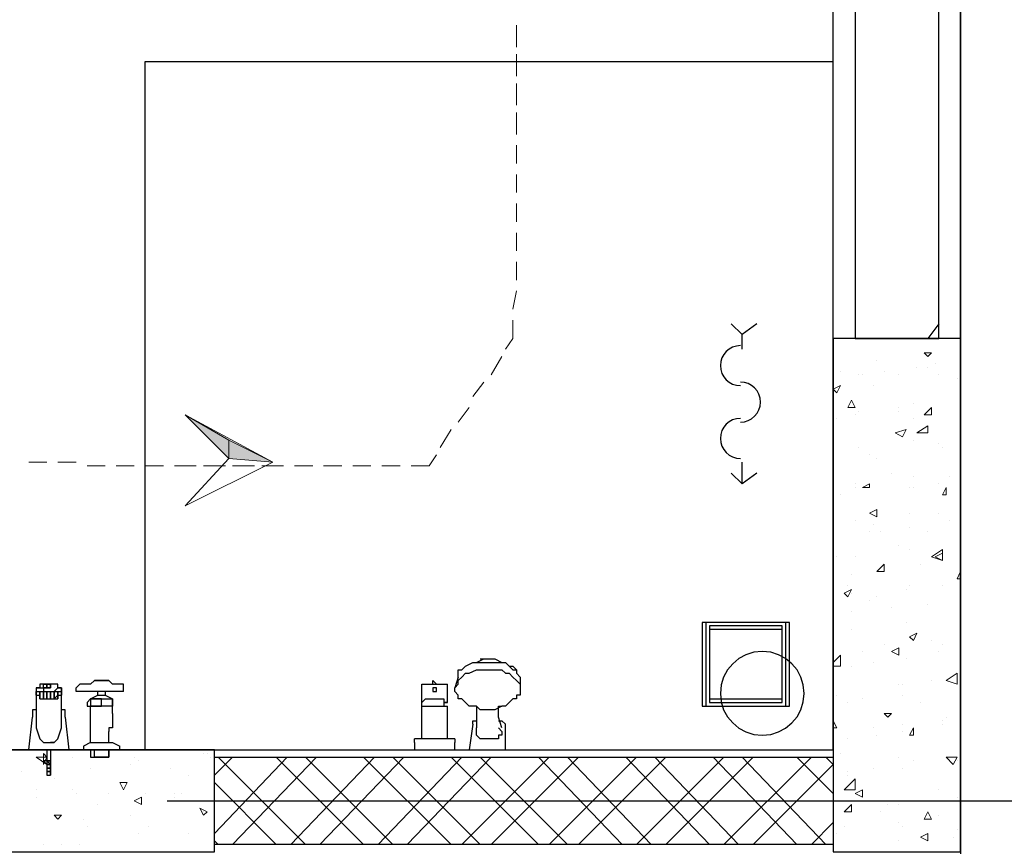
# Model space of a CAD drawing. Header units: millimetres. Extents: x 0 to 420, y 0 to 297.
# Tile 64 of 73: x 295 to 306, y 166 to 176. Entities that reach past the tile are written whole.
import ezdxf

# ---------------------------------------------------------------- set-up
doc = ezdxf.new("R2010")
doc.units = ezdxf.units.MM
doc.layers.add('FILL_000000', color=7, linetype='Continuous')
doc.layers.add('LINE_000000', color=7, linetype='Continuous')

msp = doc.modelspace()

# ---------------------------------------------------------------- hatches: boundary and pattern name
at = {"layer": 'FILL_000000'}
h = msp.add_hatch(color=7, dxfattribs=at)
h.dxf.hatch_style = 1
h.paths.add_polyline_path([(297.18, 170.476), (297.18, 170.688), (296.672, 170.984), (297.18, 170.476)])
h = msp.add_hatch(color=7, dxfattribs=at)
h.dxf.hatch_style = 1
h.paths.add_polyline_path([(297.688, 170.434), (297.18, 170.476), (297.18, 170.688), (297.688, 170.434)])

# ---------------------------------------------------------------- linework, layer by layer
at = {"layer": 'LINE_000000', "lineweight": 25}
for p, q in [((305.689, 255.651), (305.689, 64.304)), ((305.689, 171.873), (305.689, 209.889)), ((304.207, 167.09), (304.207, 183.473)), ((296.206, 175.091), (304.207, 175.091)), ((296.206, 167.09), (296.206, 175.091)), ((305.435, 172.043), (305.308, 171.873)), ((303.149, 171.746), (303.149, 171.916)), ((303.149, 170.18), (303.149, 170.434)), ((300.101, 168.148), (300.143, 168.148)), ((300.186, 168.148), (300.186, 168.148)), ((300.27, 168.148), (300.27, 168.148)), ((295.614, 167.894), (295.614, 167.894)), ((295.614, 167.894), (295.698, 167.894)), ((295.698, 167.894), (295.614, 167.894)), ((295.614, 167.894), (295.614, 167.894)), ((295.614, 167.894), (295.614, 167.894)), ((295.783, 167.894), (295.614, 167.894)), ((295.783, 167.894), (295.614, 167.894)), ((295.614, 167.894), (295.614, 167.894)), ((295.656, 167.894), (295.656, 167.894)), ((295.698, 167.894), (295.783, 167.894)), ((295.783, 167.894), (295.698, 167.894)), ((295.698, 167.894), (295.698, 167.894)), ((295.698, 167.894), (295.698, 167.894)), ((295.698, 167.894), (295.698, 167.894)), ((295.741, 167.894), (295.741, 167.894)), ((295.783, 167.894), (295.783, 167.894)), ((295.783, 167.894), (295.783, 167.894)), ((299.551, 167.894), (299.593, 167.852)), ((299.847, 167.936), (299.805, 167.809)), ((299.847, 167.936), (299.847, 167.936)), ((299.847, 167.936), (299.847, 167.936)), ((300.567, 167.936), (300.567, 167.809)), ((294.979, 167.809), (294.936, 167.809)), ((294.936, 167.809), (294.936, 167.809)), ((294.936, 167.809), (294.936, 167.725)), ((295.021, 167.852), (295.021, 167.852)), ((295.021, 167.852), (295.021, 167.852)), ((295.021, 167.852), (295.063, 167.852)), ((295.063, 167.852), (295.021, 167.852)), ((295.021, 167.852), (295.021, 167.852)), ((295.021, 167.809), (295.021, 167.809)), ((295.021, 167.809), (295.063, 167.809)), ((295.063, 167.809), (295.021, 167.809)), ((295.021, 167.809), (295.021, 167.809)), ((295.063, 167.809), (295.021, 167.809)), ((295.063, 167.852), (295.063, 167.852)), ((295.063, 167.852), (295.063, 167.809)), ((295.063, 167.852), (295.063, 167.852)), ((295.063, 167.809), (295.063, 167.809)), ((295.063, 167.809), (295.063, 167.809)), ((295.106, 167.852), (295.106, 167.852)), ((295.106, 167.852), (295.106, 167.852)), ((295.106, 167.852), (295.106, 167.852)), ((295.106, 167.809), (295.106, 167.852)), ((295.106, 167.852), (295.106, 167.852)), ((295.106, 167.852), (295.106, 167.809)), ((295.106, 167.852), (295.106, 167.852)), ((295.106, 167.809), (295.106, 167.809)), ((295.106, 167.809), (295.106, 167.809)), ((295.106, 167.809), (295.106, 167.809)), ((295.106, 167.809), (295.106, 167.809)), ((295.148, 167.852), (295.148, 167.852)), ((295.148, 167.809), (295.148, 167.809)), ((295.233, 167.809), (295.19, 167.809)), ((295.19, 167.809), (295.19, 167.809)), ((295.233, 167.809), (295.233, 167.809)), ((295.233, 167.809), (295.233, 167.809)), ((295.233, 167.809), (295.233, 167.725)), ((295.444, 167.852), (295.402, 167.809)), ((295.402, 167.767), (295.402, 167.809)), ((295.952, 167.767), (295.402, 167.767)), ((295.444, 167.852), (295.444, 167.852)), ((295.656, 167.725), (295.656, 167.767)), ((295.741, 167.767), (295.741, 167.725)), ((295.91, 167.852), (295.91, 167.852)), ((295.952, 167.809), (295.952, 167.809)), ((295.952, 167.767), (295.952, 167.809)), ((299.424, 167.852), (299.424, 167.852)), ((299.508, 167.852), (299.508, 167.852)), ((299.508, 167.852), (299.508, 167.852)), ((299.551, 167.767), (299.551, 167.767)), ((299.551, 167.767), (299.551, 167.767)), ((299.551, 167.767), (299.551, 167.767)), ((299.551, 167.767), (299.551, 167.767)), ((299.593, 167.852), (299.593, 167.852)), ((299.593, 167.852), (299.593, 167.852)), ((299.805, 167.809), (299.805, 167.809)), ((294.936, 167.725), (294.936, 167.725)), ((294.936, 167.725), (294.936, 167.725)), ((294.936, 167.725), (294.936, 167.725)), ((295.233, 167.725), (295.233, 167.725)), ((295.571, 167.682), (295.825, 167.682)), ((295.571, 167.682), (295.571, 167.682)), ((295.614, 167.682), (295.614, 167.682)), ((295.825, 167.682), (295.825, 167.682)), ((295.571, 167.64), (295.571, 167.64)), ((295.571, 167.598), (295.571, 167.598)), ((295.571, 167.513), (295.571, 167.598)), ((295.825, 167.598), (295.571, 167.598)), ((295.614, 167.598), (295.614, 167.598)), ((295.698, 167.64), (295.698, 167.64)), ((295.698, 167.64), (295.698, 167.64)), ((295.825, 167.64), (295.825, 167.64)), ((295.825, 167.598), (295.825, 167.598)), ((295.825, 167.513), (295.825, 167.598)), ((299.424, 167.64), (299.424, 167.64)), ((299.424, 167.598), (299.424, 167.64)), ((299.424, 167.64), (299.424, 167.64)), ((299.424, 167.64), (299.424, 167.64)), ((299.424, 167.64), (299.424, 167.64)), ((299.424, 167.64), (299.424, 167.64)), ((299.424, 167.598), (299.424, 167.598)), ((299.424, 167.598), (299.424, 167.598)), ((299.678, 167.64), (299.678, 167.64)), ((299.678, 167.64), (299.678, 167.598)), ((299.678, 167.64), (299.678, 167.64)), ((299.678, 167.64), (299.678, 167.64)), ((299.72, 167.64), (299.678, 167.64)), ((299.678, 167.598), (299.678, 167.598)), ((299.72, 167.64), (299.72, 167.64)), ((299.72, 167.64), (299.72, 167.64)), ((299.72, 167.598), (299.72, 167.598)), ((299.72, 167.217), (299.72, 167.598)), ((300.059, 167.598), (300.059, 167.598)), ((300.059, 167.598), (300.059, 167.555)), ((300.059, 167.555), (300.059, 167.555)), ((300.313, 167.555), (300.313, 167.555)), ((295.275, 167.471), (295.275, 167.471)), ((295.571, 167.513), (295.571, 167.513)), ((295.825, 167.513), (295.825, 167.513)), ((295.825, 167.344), (295.825, 167.344)), ((300.016, 167.386), (300.016, 167.386)), ((300.059, 167.301), (300.059, 167.344)), ((294.979, 167.217), (294.979, 167.217)), ((294.979, 167.217), (294.979, 167.217)), ((295.19, 167.217), (295.19, 167.217)), ((295.571, 167.301), (295.571, 167.301)), ((295.571, 167.174), (295.571, 167.301)), ((295.783, 167.174), (295.783, 167.301)), ((299.339, 167.174), (299.339, 167.217)), ((299.805, 167.217), (299.339, 167.217)), ((299.424, 167.217), (299.424, 167.217)), ((299.72, 167.217), (299.72, 167.217)), ((299.805, 167.217), (299.805, 167.217)), ((299.805, 167.217), (299.805, 167.174)), ((300.059, 167.301), (300.059, 167.301)), ((300.059, 167.259), (300.059, 167.259)), ((288.205, 167.09), (304.207, 167.09)), ((295.021, 167.174), (295.021, 167.174)), ((295.021, 167.174), (295.021, 167.174)), ((295.021, 167.174), (295.021, 167.174)), ((295.148, 167.174), (295.106, 167.174)), ((295.106, 167.09), (295.106, 166.963)), ((295.148, 167.174), (295.148, 167.174)), ((295.148, 167.174), (295.148, 167.174)), ((295.91, 167.09), (295.444, 167.09)), ((295.444, 167.09), (295.444, 167.09)), ((295.571, 167.174), (295.487, 167.132)), ((295.91, 167.09), (295.487, 167.09)), ((295.571, 167.174), (295.571, 167.174)), ((295.614, 167.005), (295.614, 167.09)), ((295.783, 167.005), (295.783, 167.09)), ((295.783, 167.09), (295.783, 167.005)), ((295.825, 167.174), (295.825, 167.174)), ((295.91, 167.09), (295.91, 167.132)), ((295.91, 167.09), (295.91, 167.09)), ((295.91, 167.09), (295.91, 167.09)), ((299.339, 167.09), (299.339, 167.09)), ((299.805, 167.09), (299.805, 167.174)), ((299.805, 167.09), (299.805, 167.09)), ((300.397, 167.09), (300.397, 167.09)), ((295.063, 166.963), (295.063, 166.963)), ((295.106, 166.963), (295.106, 166.963)), ((295.571, 167.005), (295.783, 167.005)), ((295.783, 167.005), (295.614, 167.005)), ((295.783, 167.005), (295.783, 167.005)), ((297.222, 167.005), (297.011, 166.793)), ((297.857, 167.005), (297.011, 166.116)), ((298.069, 165.989), (297.053, 167.005)), ((298.196, 167.005), (297.222, 165.989)), ((298.746, 165.989), (297.73, 167.005)), ((298.873, 167.005), (297.9, 165.989)), ((299.085, 165.989), (298.069, 167.005)), ((299.212, 167.005), (298.238, 165.989)), ((299.762, 165.989), (298.746, 167.005)), ((299.889, 167.005), (298.916, 165.989)), ((300.101, 165.989), (299.085, 167.005)), ((300.228, 167.005), (299.254, 165.989)), ((300.778, 165.989), (299.762, 167.005)), ((300.905, 167.005), (299.889, 165.989)), ((301.117, 165.989), (300.101, 167.005)), ((301.244, 167.005), (300.228, 165.989)), ((301.752, 165.989), (300.778, 167.005)), ((301.921, 167.005), (300.905, 165.989)), ((302.091, 165.989), (301.117, 167.005)), ((302.26, 167.005), (301.244, 165.989)), ((302.768, 165.989), (301.794, 167.005)), ((302.937, 167.005), (301.921, 165.989)), ((303.107, 165.989), (302.133, 167.005)), ((303.276, 167.005), (302.26, 165.989)), ((303.784, 165.989), (302.81, 167.005)), ((303.953, 167.005), (302.937, 165.989)), ((304.123, 165.989), (303.149, 167.005)), ((304.207, 166.582), (303.784, 167.005)), ((295.063, 166.92), (295.063, 166.92)), ((295.063, 166.92), (295.063, 166.878)), ((295.063, 166.878), (295.063, 166.878)), ((295.063, 166.878), (295.063, 166.836)), ((295.106, 166.92), (295.106, 166.92)), ((295.106, 166.92), (295.106, 166.878)), ((295.106, 166.878), (295.106, 166.878)), ((295.106, 166.878), (295.106, 166.836)), ((295.063, 166.836), (295.063, 166.836)), ((295.063, 166.836), (295.063, 166.793)), ((295.063, 166.793), (295.106, 166.793)), ((295.063, 166.793), (295.063, 166.793)), ((295.063, 166.793), (295.063, 166.793)), ((295.063, 166.793), (295.063, 166.793)), ((295.106, 166.836), (295.106, 166.836)), ((295.106, 166.836), (295.106, 166.793)), ((295.106, 166.793), (295.106, 166.793)), ((297.73, 165.989), (297.011, 166.709)), ((296.46, 166.497), (316.865, 166.497)), ((304.207, 166.243), (303.953, 165.989)), ((297.053, 165.989), (297.011, 166.031))]:
    msp.add_line(p, q, dxfattribs=at)
at = {"layer": 'LINE_000000', "lineweight": 13}
for p, q in [((300.524, 175.26), (300.524, 175.514)), ((300.524, 174.921), (300.524, 175.175)), ((300.524, 174.583), (300.524, 174.837)), ((300.524, 174.244), (300.524, 174.498)), ((300.524, 173.905), (300.524, 174.117)), ((300.524, 173.567), (300.524, 173.778)), ((300.524, 173.228), (300.524, 173.44)), ((300.524, 172.889), (300.524, 173.101)), ((300.524, 172.551), (300.524, 172.762)), ((300.482, 172.212), (300.524, 172.424)), ((300.228, 171.45), (300.355, 171.662)), ((300.016, 171.196), (300.143, 171.365)), ((299.847, 170.9), (299.974, 171.069)), ((299.635, 170.603), (299.762, 170.815)), ((294.852, 170.434), (295.063, 170.434)), ((295.19, 170.434), (295.402, 170.434)), ((295.529, 170.392), (295.741, 170.392)), ((295.868, 170.392), (296.079, 170.392)), ((296.206, 170.392), (296.418, 170.392)), ((296.545, 170.392), (296.799, 170.392)), ((296.884, 170.392), (297.138, 170.392)), ((297.222, 170.392), (297.476, 170.392)), ((297.561, 170.392), (297.815, 170.392)), ((297.942, 170.392), (298.154, 170.392)), ((298.281, 170.392), (298.492, 170.392)), ((298.619, 170.392), (298.831, 170.392)), ((298.958, 170.392), (299.17, 170.392))]:
    msp.add_line(p, q, dxfattribs=at)
at = {"layer": 'LINE_000000', "lineweight": 0}
for p, q in [((304.546, 171.873), (304.546, 171.873)), ((305.266, 171.704), (305.35, 171.704)), ((305.266, 171.704), (305.308, 171.662)), ((305.308, 171.662), (305.35, 171.704)), ((304.715, 171.619), (304.715, 171.619)), ((305.393, 171.577), (305.393, 171.577)), ((304.292, 171.492), (304.292, 171.492)), ((304.504, 171.45), (304.504, 171.45)), ((304.546, 171.45), (304.546, 171.45)), ((304.8, 171.492), (304.8, 171.492)), ((304.969, 171.45), (304.969, 171.45)), ((305.181, 171.535), (305.181, 171.535)), ((305.308, 171.535), (305.308, 171.535)), ((305.435, 171.45), (305.435, 171.45)), ((304.207, 171.281), (304.292, 171.323)), ((304.25, 171.238), (304.292, 171.323)), ((304.673, 171.323), (304.673, 171.323)), ((305.647, 171.408), (305.647, 171.408)), ((304.207, 171.281), (304.25, 171.238)), ((304.377, 171.069), (304.419, 171.154)), ((304.461, 171.069), (304.419, 171.154)), ((305.139, 171.111), (305.139, 171.111)), ((304.377, 171.069), (304.461, 171.069)), ((304.461, 170.984), (304.461, 170.984)), ((304.461, 170.984), (304.461, 170.984)), ((304.504, 171.027), (304.504, 171.027)), ((304.969, 171.069), (304.969, 171.069)), ((304.969, 171.027), (304.969, 171.027)), ((305.266, 170.984), (305.35, 171.069)), ((305.266, 170.984), (305.35, 170.984)), ((305.35, 170.984), (305.35, 171.069)), ((304.25, 170.942), (304.25, 170.942)), ((305.139, 170.942), (305.139, 170.942)), ((305.181, 170.773), (305.308, 170.857)), ((304.927, 170.773), (305.054, 170.815)), ((304.927, 170.773), (305.012, 170.73)), ((305.012, 170.73), (305.054, 170.815)), ((305.139, 170.688), (305.139, 170.688)), ((305.435, 170.646), (305.435, 170.646)), ((304.504, 170.603), (304.504, 170.603)), ((304.631, 170.519), (304.631, 170.519)), ((305.477, 170.603), (305.477, 170.603)), ((304.715, 170.476), (304.715, 170.476)), ((304.207, 170.307), (304.207, 170.307)), ((304.885, 170.307), (304.885, 170.307)), ((304.461, 170.18), (304.461, 170.18)), ((304.546, 170.138), (304.631, 170.18)), ((304.631, 170.138), (304.631, 170.18)), ((305.139, 170.265), (305.139, 170.265)), ((305.435, 170.18), (305.435, 170.18)), ((305.562, 170.265), (305.562, 170.265)), ((304.292, 170.053), (304.292, 170.053)), ((304.461, 170.138), (304.461, 170.138)), ((304.546, 170.138), (304.631, 170.138)), ((305.096, 170.138), (305.096, 170.138)), ((305.139, 170.138), (305.139, 170.138)), ((305.477, 170.053), (305.52, 170.138)), ((305.477, 170.053), (305.52, 170.053)), ((305.52, 170.053), (305.52, 170.138)), ((304.631, 169.841), (304.715, 169.884)), ((304.631, 169.841), (304.715, 169.799)), ((304.715, 169.799), (304.715, 169.884)), ((305.096, 169.841), (305.096, 169.841)), ((305.435, 169.841), (305.435, 169.841)), ((304.461, 169.757), (304.461, 169.757)), ((304.673, 169.714), (304.673, 169.714)), ((305.562, 169.757), (305.562, 169.757)), ((304.631, 169.63), (304.631, 169.63)), ((304.758, 169.63), (304.758, 169.63)), ((305.096, 169.672), (305.096, 169.672)), ((305.308, 169.63), (305.308, 169.63)), ((304.969, 169.46), (304.969, 169.46)), ((305.096, 169.418), (305.096, 169.418)), ((305.35, 169.333), (305.477, 169.418)), ((305.393, 169.333), (305.477, 169.376)), ((305.477, 169.291), (305.477, 169.418)), ((305.477, 169.291), (305.477, 169.376)), ((304.25, 169.333), (304.25, 169.333)), ((304.461, 169.333), (304.461, 169.333)), ((304.715, 169.164), (304.8, 169.249)), ((304.8, 169.164), (304.8, 169.249)), ((305.223, 169.249), (305.223, 169.249)), ((305.35, 169.333), (305.477, 169.291)), ((305.393, 169.333), (305.477, 169.291)), ((304.715, 169.164), (304.8, 169.164)), ((304.758, 169.164), (304.758, 169.164)), ((305.647, 169.079), (305.689, 169.164)), ((304.419, 169.122), (304.419, 169.122)), ((305.647, 169.079), (305.689, 169.079)), ((304.334, 168.91), (304.419, 168.952)), ((304.334, 168.91), (304.377, 168.868)), ((304.377, 168.995), (304.377, 168.995)), ((304.377, 168.868), (304.419, 168.952)), ((304.419, 168.91), (304.419, 168.91)), ((305.054, 168.952), (305.054, 168.952)), ((305.096, 168.995), (305.096, 168.995)), ((305.477, 168.995), (305.477, 168.995)), ((304.631, 168.825), (304.631, 168.825)), ((304.715, 168.868), (304.715, 168.868)), ((304.419, 168.698), (304.419, 168.698)), ((304.885, 168.741), (304.885, 168.741)), ((305.308, 168.783), (305.308, 168.783)), ((305.054, 168.571), (305.054, 168.571)), ((304.419, 168.487), (304.419, 168.487)), ((305.096, 168.402), (305.181, 168.444)), ((305.096, 168.402), (305.139, 168.36)), ((305.139, 168.36), (305.181, 168.444)), ((305.35, 168.36), (305.35, 168.36)), ((305.689, 168.402), (305.689, 168.402)), ((304.546, 168.233), (304.546, 168.233)), ((304.8, 168.317), (304.8, 168.317)), ((304.885, 168.233), (304.969, 168.275)), ((304.885, 168.233), (304.969, 168.19)), ((304.969, 168.19), (304.969, 168.275)), ((305.435, 168.233), (305.435, 168.233)), ((305.477, 168.317), (305.477, 168.317)), ((304.207, 168.106), (304.292, 168.19)), ((304.292, 168.063), (304.292, 168.19)), ((304.673, 168.106), (304.673, 168.106)), ((305.054, 168.148), (305.054, 168.148)), ((304.207, 168.063), (304.292, 168.063)), ((304.419, 168.063), (304.419, 168.063)), ((305.35, 167.894), (305.35, 167.894)), ((305.52, 167.894), (305.647, 167.979)), ((305.52, 167.894), (305.647, 167.852)), ((305.647, 167.852), (305.647, 167.979)), ((304.969, 167.852), (304.969, 167.852)), ((305.012, 167.852), (305.012, 167.852)), ((305.689, 167.809), (305.689, 167.809)), ((304.207, 167.725), (304.207, 167.725)), ((304.25, 167.725), (304.25, 167.725)), ((304.546, 167.682), (304.546, 167.682)), ((305.012, 167.725), (305.012, 167.725)), ((304.377, 167.64), (304.377, 167.64)), ((305.223, 167.64), (305.223, 167.64)), ((304.207, 167.386), (304.207, 167.428)), ((304.25, 167.344), (304.207, 167.428)), ((304.8, 167.513), (304.885, 167.513)), ((304.8, 167.513), (304.842, 167.471)), ((304.842, 167.471), (304.885, 167.513)), ((304.842, 167.513), (304.842, 167.513)), ((305.477, 167.428), (305.477, 167.428)), ((305.52, 167.471), (305.52, 167.471)), ((304.207, 167.344), (304.25, 167.344)), ((304.673, 167.344), (304.673, 167.344)), ((305.012, 167.386), (305.012, 167.386)), ((305.096, 167.259), (305.139, 167.344)), ((305.139, 167.259), (305.139, 167.344)), ((305.477, 167.386), (305.477, 167.386)), ((305.689, 167.386), (305.689, 167.386)), ((304.377, 167.217), (304.377, 167.217)), ((304.715, 167.259), (304.715, 167.259)), ((305.012, 167.301), (305.012, 167.301)), ((305.096, 167.259), (305.139, 167.259)), ((296.503, 167.09), (296.503, 167.09)), ((296.503, 167.09), (296.503, 167.09)), ((295.063, 166.92), (294.936, 167.005)), ((295.021, 166.92), (295.021, 167.047)), ((295.063, 167.005), (295.021, 167.047)), ((295.021, 166.92), (295.063, 167.005)), ((295.36, 167.005), (295.36, 167.005)), ((296.079, 167.005), (296.079, 167.005)), ((296.122, 166.963), (296.122, 166.963)), ((296.884, 167.047), (296.884, 167.047)), ((296.926, 167.047), (296.926, 167.047)), ((296.968, 167.005), (296.968, 167.005)), ((304.292, 167.047), (304.292, 167.047)), ((304.969, 167.005), (304.969, 167.005)), ((305.139, 166.963), (305.139, 166.963)), ((305.52, 167.005), (305.647, 167.005)), ((305.52, 167.005), (305.604, 166.92)), ((305.604, 166.92), (305.647, 167.005)), ((305.647, 166.963), (305.647, 166.963)), ((305.647, 166.963), (305.647, 166.963)), ((295.571, 166.878), (295.571, 166.878)), ((296.037, 166.92), (296.037, 166.92)), ((296.503, 166.878), (296.503, 166.878)), ((304.673, 166.878), (304.673, 166.878)), ((305.012, 166.878), (305.012, 166.878)), ((294.767, 166.836), (294.767, 166.836)), ((295.148, 166.751), (295.148, 166.751)), ((296.714, 166.793), (296.714, 166.793)), ((304.334, 166.624), (304.461, 166.751)), ((304.377, 166.836), (304.377, 166.836)), ((304.377, 166.793), (304.377, 166.793)), ((304.461, 166.624), (304.461, 166.751)), ((294.936, 166.624), (294.936, 166.624)), ((295.36, 166.624), (295.36, 166.624)), ((295.952, 166.624), (295.91, 166.709)), ((295.995, 166.709), (295.91, 166.709)), ((295.952, 166.624), (295.995, 166.709)), ((304.334, 166.624), (304.461, 166.624)), ((304.461, 166.582), (304.546, 166.624)), ((304.546, 166.539), (304.546, 166.624)), ((305.435, 166.624), (305.435, 166.624)), ((294.936, 166.539), (294.936, 166.539)), ((295.402, 166.582), (295.402, 166.582)), ((295.783, 166.582), (295.783, 166.582)), ((296.206, 166.582), (296.206, 166.582)), ((296.545, 166.582), (296.545, 166.582)), ((296.545, 166.539), (296.545, 166.539)), ((296.63, 166.582), (296.63, 166.582)), ((297.011, 166.539), (297.011, 166.539)), ((304.461, 166.582), (304.546, 166.539)), ((305.647, 166.539), (305.647, 166.539)), ((305.647, 166.539), (305.647, 166.539)), ((295.656, 166.455), (295.656, 166.455)), ((296.164, 166.455), (296.079, 166.497)), ((296.884, 166.328), (296.841, 166.412)), ((296.926, 166.37), (296.841, 166.412)), ((304.334, 166.37), (304.419, 166.455)), ((304.419, 166.37), (304.419, 166.455)), ((304.673, 166.497), (304.673, 166.497)), ((304.842, 166.455), (304.842, 166.455)), ((304.969, 166.455), (304.969, 166.455)), ((295.19, 166.285), (295.148, 166.328)), ((295.233, 166.328), (295.148, 166.328)), ((295.19, 166.285), (295.233, 166.328)), ((295.19, 166.285), (295.19, 166.285)), ((295.487, 166.285), (295.487, 166.285)), ((296.037, 166.328), (296.037, 166.328)), ((296.884, 166.328), (296.926, 166.37)), ((296.884, 166.37), (296.884, 166.37)), ((304.334, 166.37), (304.419, 166.37)), ((304.334, 166.37), (304.334, 166.37)), ((304.334, 166.37), (304.334, 166.37)), ((304.758, 166.37), (304.758, 166.37)), ((305.266, 166.285), (305.308, 166.37)), ((305.266, 166.285), (305.35, 166.285)), ((305.35, 166.285), (305.308, 166.37)), ((305.435, 166.328), (305.435, 166.328)), ((295.529, 166.201), (295.529, 166.201)), ((296.249, 166.201), (296.249, 166.201)), ((304.334, 166.201), (304.334, 166.201)), ((304.969, 166.243), (304.969, 166.243)), ((305.012, 166.201), (305.012, 166.201)), ((305.647, 166.158), (305.647, 166.158)), ((305.689, 166.158), (305.689, 166.158)), ((296.122, 166.116), (296.122, 166.116)), ((296.714, 166.116), (296.714, 166.116)), ((304.25, 166.116), (304.25, 166.116)), ((305.223, 166.074), (305.308, 166.116)), ((305.223, 166.074), (305.308, 166.031)), ((305.308, 166.031), (305.308, 166.116)), ((305.604, 166.074), (305.604, 166.074)), ((295.021, 165.989), (295.021, 165.989)), ((295.233, 165.989), (295.233, 165.989)), ((295.444, 165.989), (295.444, 165.989)), ((304.969, 166.031), (304.969, 166.031)), ((305.308, 166.031), (305.308, 166.031))]:
    msp.add_line(p, q, dxfattribs=at)
at = {"layer": 'LINE_000000', "lineweight": 25}
for points in [[(305.435, 183.6), (304.461, 183.6), (304.461, 171.873), (305.435, 171.873), (305.435, 183.6)], [(304.207, 165.904), (305.689, 165.904), (305.689, 171.873), (304.207, 171.873), (304.207, 165.904)], [(303.699, 167.598), (303.699, 168.571), (302.683, 168.571), (302.683, 167.598), (303.699, 167.598)], [(303.657, 167.598), (303.657, 168.571), (302.726, 168.571), (302.726, 167.598), (303.657, 167.598)], [(303.615, 167.64), (303.615, 168.529), (302.768, 168.529), (302.768, 167.64), (303.615, 167.64)], [(303.615, 167.682), (303.615, 168.487), (302.768, 168.487), (302.768, 167.682), (303.615, 167.682)], [(303.869, 167.746), (303.859, 167.844), (303.83, 167.935), (303.786, 168.018), (303.726, 168.09), (303.654, 168.15), (303.571, 168.194), (303.48, 168.223), (303.382, 168.233), (303.284, 168.223), (303.192, 168.194), (303.11, 168.15), (303.038, 168.09), (302.978, 168.018), (302.933, 167.935), (302.905, 167.844), (302.895, 167.746), (302.905, 167.648), (302.933, 167.556), (302.978, 167.474), (303.038, 167.402), (303.11, 167.342), (303.192, 167.297), (303.284, 167.269), (303.382, 167.259), (303.48, 167.269), (303.571, 167.297), (303.654, 167.342), (303.726, 167.402), (303.786, 167.474), (303.83, 167.556), (303.859, 167.648), (303.869, 167.746)], [(294.936, 167.725), (294.936, 167.767), (294.936, 167.725), (294.936, 167.767), (294.936, 167.725)], [(294.979, 167.682), (294.979, 167.767), (294.979, 167.682)], [(294.979, 167.725), (294.979, 167.767), (294.979, 167.725), (294.979, 167.767), (294.979, 167.725)], [(295.021, 167.682), (295.021, 167.767), (295.021, 167.682), (295.021, 167.767), (295.021, 167.682), (295.021, 167.767), (295.021, 167.682)], [(295.106, 167.852), (295.106, 167.809), (295.063, 167.809), (295.063, 167.852), (295.106, 167.852)], [(295.106, 167.852), (295.063, 167.852), (295.106, 167.852)], [(295.106, 167.852), (295.063, 167.852), (295.106, 167.852)], [(295.106, 167.809), (295.063, 167.809), (295.106, 167.809)], [(295.106, 167.809), (295.063, 167.809), (295.106, 167.809)], [(295.063, 167.682), (295.063, 167.767), (295.063, 167.682), (295.063, 167.767), (295.063, 167.682), (295.063, 167.767), (295.063, 167.682)], [(295.148, 167.682), (295.148, 167.767), (295.148, 167.682), (295.148, 167.767), (295.148, 167.682), (295.148, 167.767), (295.148, 167.682)], [(295.19, 167.809), (295.233, 167.809), (295.19, 167.809)], [(299.551, 167.767), (299.593, 167.767), (299.593, 167.809), (299.551, 167.809), (299.551, 167.767)], [(299.551, 167.767), (299.593, 167.767), (299.593, 167.809), (299.551, 167.809), (299.551, 167.767)], [(299.551, 167.767), (299.593, 167.767), (299.593, 167.809), (299.551, 167.809), (299.551, 167.767)], [(297.011, 165.904), (297.011, 167.09), (294.005, 167.09), (294.005, 165.904), (297.011, 165.904)], [(295.106, 166.963), (295.063, 166.963), (295.106, 166.963)], [(295.106, 166.92), (295.106, 166.963), (295.106, 166.92)], [(297.011, 165.989), (297.011, 167.005), (304.207, 167.005), (304.207, 165.989), (297.011, 165.989)], [(295.063, 166.878), (295.106, 166.878), (295.063, 166.878), (295.106, 166.878), (295.063, 166.878), (295.106, 166.878), (295.063, 166.878)], [(295.063, 166.836), (295.106, 166.836), (295.063, 166.836), (295.106, 166.836), (295.063, 166.836)]]:
    msp.add_lwpolyline(points, close=True, dxfattribs=at)
at = {"layer": 'LINE_000000', "lineweight": 13}
for points in [[(300.397, 171.746), (300.482, 171.873), (300.482, 172.085)], [(299.297, 170.392), (299.508, 170.392), (299.593, 170.519)]]:
    msp.add_lwpolyline(points, dxfattribs=at)
at = {"layer": 'LINE_000000', "lineweight": 25}
for points in [[(303.318, 172.043), (303.149, 171.916), (303.022, 172.043)], [(303.128, 171.789), (303.081, 171.784), (303.037, 171.77), (302.998, 171.749), (302.963, 171.72), (302.935, 171.686), (302.913, 171.646), (302.9, 171.603), (302.895, 171.556), (302.9, 171.509), (302.913, 171.465), (302.935, 171.426), (302.963, 171.391), (302.998, 171.363), (303.037, 171.341), (303.081, 171.328), (303.128, 171.323)], [(303.128, 170.9), (303.175, 170.904), (303.218, 170.918), (303.258, 170.939), (303.292, 170.968), (303.321, 171.002), (303.342, 171.042), (303.356, 171.086), (303.361, 171.132), (303.356, 171.179), (303.342, 171.223), (303.321, 171.263), (303.292, 171.297), (303.258, 171.326), (303.218, 171.347), (303.175, 171.361), (303.128, 171.365)], [(303.128, 170.942), (303.081, 170.937), (303.037, 170.924), (302.998, 170.902), (302.963, 170.874), (302.935, 170.839), (302.913, 170.8), (302.9, 170.756), (302.895, 170.709), (302.9, 170.662), (302.913, 170.619), (302.935, 170.579), (302.963, 170.545), (302.998, 170.516), (303.037, 170.495), (303.081, 170.481), (303.128, 170.476)], [(303.318, 170.307), (303.149, 170.18), (303.022, 170.307)], [(299.847, 167.936), (299.847, 167.979), (299.847, 168.021), (299.889, 168.021), (299.932, 168.063), (300.016, 168.106), (300.059, 168.106), (300.143, 168.148), (300.186, 168.148), (300.27, 168.148), (300.355, 168.106), (300.397, 168.106), (300.44, 168.063), (300.482, 168.063), (300.524, 168.021), (300.524, 167.979), (300.567, 167.936)], [(299.847, 167.936), (299.847, 167.979), (299.847, 168.021), (299.889, 168.021), (299.932, 168.063), (300.016, 168.106), (300.059, 168.106), (300.143, 168.106), (300.186, 168.106), (300.27, 168.106), (300.355, 168.106), (300.397, 168.106), (300.44, 168.063), (300.482, 168.021), (300.524, 168.021), (300.524, 167.979), (300.567, 167.936)], [(299.805, 167.809), (299.847, 167.852), (299.847, 167.894), (299.889, 167.936), (299.932, 167.979), (299.974, 167.979), (300.059, 168.021), (300.101, 168.021), (300.186, 168.021), (300.27, 168.021), (300.355, 168.021), (300.397, 167.979), (300.44, 167.979), (300.482, 167.936), (300.524, 167.894), (300.567, 167.852), (300.567, 167.809)], [(295.614, 167.894), (295.571, 167.852), (295.529, 167.852), (295.487, 167.852), (295.444, 167.852)], [(295.91, 167.852), (295.868, 167.852), (295.825, 167.852), (295.783, 167.894), (295.741, 167.894), (295.698, 167.894), (295.656, 167.894), (295.614, 167.894)], [(299.508, 167.852), (299.551, 167.852), (299.551, 167.894)], [(294.936, 167.809), (294.936, 167.767), (294.979, 167.767), (295.021, 167.767), (295.063, 167.767), (295.148, 167.767), (295.19, 167.767), (295.233, 167.767), (295.233, 167.809)], [(294.936, 167.809), (294.936, 167.767), (294.979, 167.767), (295.021, 167.767), (295.063, 167.767), (295.148, 167.767), (295.19, 167.767), (295.233, 167.767), (295.233, 167.809)], [(294.979, 167.809), (294.936, 167.809), (294.979, 167.809), (295.021, 167.809), (295.021, 167.767), (295.106, 167.767), (295.148, 167.767), (295.19, 167.809)], [(295.021, 167.852), (294.979, 167.852), (294.979, 167.809)], [(295.021, 167.809), (295.021, 167.852), (295.063, 167.852)], [(295.19, 167.809), (295.19, 167.852), (295.148, 167.852), (295.106, 167.852), (295.021, 167.852)], [(295.106, 167.682), (295.106, 167.767), (295.106, 167.682), (295.106, 167.767), (295.106, 167.682), (295.106, 167.767), (295.106, 167.682), (295.106, 167.767)], [(295.19, 167.725), (295.19, 167.767), (295.19, 167.725), (295.19, 167.767), (295.19, 167.725), (295.19, 167.767), (295.19, 167.682)], [(295.233, 167.809), (295.233, 167.725), (295.233, 167.767), (295.233, 167.725), (295.233, 167.767)], [(295.952, 167.809), (295.952, 167.852), (295.91, 167.852)], [(299.424, 167.852), (299.551, 167.852), (299.678, 167.852), (299.72, 167.852)], [(299.424, 167.64), (299.424, 167.725), (299.424, 167.852)], [(299.72, 167.64), (299.72, 167.725), (299.72, 167.852)], [(300.567, 167.809), (300.567, 167.767), (300.567, 167.725), (300.524, 167.725), (300.524, 167.682), (300.482, 167.682), (300.44, 167.64), (300.397, 167.598), (300.355, 167.598), (300.27, 167.555), (300.186, 167.555), (300.101, 167.555), (300.059, 167.598), (299.974, 167.598), (299.932, 167.64), (299.889, 167.682), (299.847, 167.682), (299.847, 167.725), (299.805, 167.767), (299.805, 167.809)], [(294.936, 167.725), (294.979, 167.725), (294.979, 167.682), (295.021, 167.682), (295.063, 167.682), (295.148, 167.682), (295.19, 167.725), (295.233, 167.725)], [(294.936, 167.725), (294.936, 167.598), (294.936, 167.471), (294.936, 167.344), (294.979, 167.217)], [(294.936, 167.725), (294.979, 167.725), (294.979, 167.682), (295.021, 167.682), (295.106, 167.682), (295.148, 167.682), (295.19, 167.682), (295.19, 167.725), (295.233, 167.725)], [(295.19, 167.217), (295.233, 167.344), (295.233, 167.471), (295.233, 167.598), (295.233, 167.725)], [(295.571, 167.682), (295.529, 167.64), (295.529, 167.598), (295.571, 167.598)], [(295.571, 167.682), (295.656, 167.725), (295.741, 167.725), (295.825, 167.682)], [(295.614, 167.682), (295.571, 167.682), (295.571, 167.64)], [(295.698, 167.64), (295.698, 167.682), (295.656, 167.682), (295.614, 167.682)], [(295.698, 167.64), (295.698, 167.682), (295.741, 167.682), (295.783, 167.682), (295.825, 167.682), (295.825, 167.64)], [(295.825, 167.598), (295.825, 167.64), (295.825, 167.682)], [(299.424, 167.64), (299.466, 167.682), (299.508, 167.682), (299.551, 167.682), (299.593, 167.682), (299.635, 167.682), (299.678, 167.682), (299.678, 167.64), (299.72, 167.64)], [(299.424, 167.64), (299.466, 167.682), (299.508, 167.682), (299.551, 167.682), (299.593, 167.682), (299.635, 167.682), (299.678, 167.682), (299.678, 167.64)], [(294.936, 167.555), (294.894, 167.555), (294.894, 167.513), (294.894, 167.471)], [(295.275, 167.471), (295.275, 167.513), (295.275, 167.555), (295.233, 167.555)], [(295.571, 167.64), (295.571, 167.598), (295.614, 167.598)], [(295.614, 167.598), (295.656, 167.598), (295.698, 167.598), (295.698, 167.64)], [(295.825, 167.64), (295.825, 167.598), (295.783, 167.598), (295.741, 167.598), (295.698, 167.598), (295.698, 167.64)], [(299.424, 167.217), (299.424, 167.598), (299.72, 167.598)], [(300.059, 167.555), (300.059, 167.471), (300.059, 167.344)], [(300.355, 167.344), (300.313, 167.471), (300.313, 167.555), (300.313, 167.598), (300.355, 167.598)], [(295.275, 167.471), (295.317, 167.09), (294.852, 167.09), (294.894, 167.471)], [(295.571, 167.301), (295.571, 167.344), (295.571, 167.386), (295.571, 167.428), (295.571, 167.471), (295.571, 167.513)], [(295.825, 167.513), (295.825, 167.471), (295.825, 167.428), (295.825, 167.386), (295.825, 167.344), (295.783, 167.344), (295.783, 167.301)], [(300.016, 167.386), (300.016, 167.428), (300.059, 167.428)], [(300.313, 167.428), (300.355, 167.428), (300.397, 167.386)], [(300.016, 167.386), (299.974, 167.09), (300.397, 167.09), (300.397, 167.386)], [(300.313, 167.344), (300.355, 167.301), (300.355, 167.259), (300.313, 167.259)], [(294.979, 167.217), (295.021, 167.174), (295.063, 167.174), (295.106, 167.174), (295.148, 167.174), (295.19, 167.217)], [(300.313, 167.259), (300.313, 167.217), (300.27, 167.217), (300.228, 167.217), (300.186, 167.217), (300.143, 167.217), (300.101, 167.217), (300.059, 167.259), (300.059, 167.301)], [(295.021, 167.174), (295.063, 167.174), (295.106, 167.174), (295.148, 167.174)], [(295.063, 167.09), (295.063, 166.963), (295.021, 166.963)], [(295.487, 167.132), (295.487, 167.09), (295.444, 167.09)], [(295.571, 167.174), (295.825, 167.174), (295.91, 167.132)], [(295.571, 167.09), (295.571, 167.005), (295.614, 167.005)], [(299.339, 167.174), (299.339, 167.09), (299.805, 167.09)], [(295.063, 166.963), (295.063, 166.92), (295.021, 166.963)], [(295.106, 166.793), (295.106, 166.963), (295.063, 166.963), (295.063, 166.793)], [(295.106, 166.92), (295.063, 166.92), (295.106, 166.92), (295.063, 166.92), (295.106, 166.92), (295.063, 166.92), (295.106, 166.92), (295.063, 166.963)], [(303.276, 165.989), (304.207, 166.92), (304.123, 167.005)]]:
    msp.add_lwpolyline(points, dxfattribs=at)
at = {"layer": 'LINE_000000', "lineweight": 0}
for points in [[(297.18, 170.476), (297.18, 170.688), (296.672, 170.984), (297.18, 170.476)], [(297.688, 170.434), (297.18, 170.476), (297.18, 170.688), (297.688, 170.434)]]:
    msp.add_lwpolyline(points, close=True, dxfattribs=at)
at = {"layer": 'LINE_000000', "lineweight": 13}
msp.add_lwpolyline([(296.672, 169.926), (297.18, 170.476), (296.672, 170.984), (297.688, 170.434), (296.672, 169.926)], close=True, dxfattribs=at)
at = {"layer": 'LINE_000000', "lineweight": 0}
for points in [[(305.308, 170.857), (305.308, 170.773), (305.181, 170.773)], [(294.936, 167.005), (295.063, 167.005), (295.063, 166.92)], [(296.164, 166.455), (296.164, 166.539), (296.079, 166.497)]]:
    msp.add_lwpolyline(points, dxfattribs=at)

doc.saveas('drawing.dxf')
